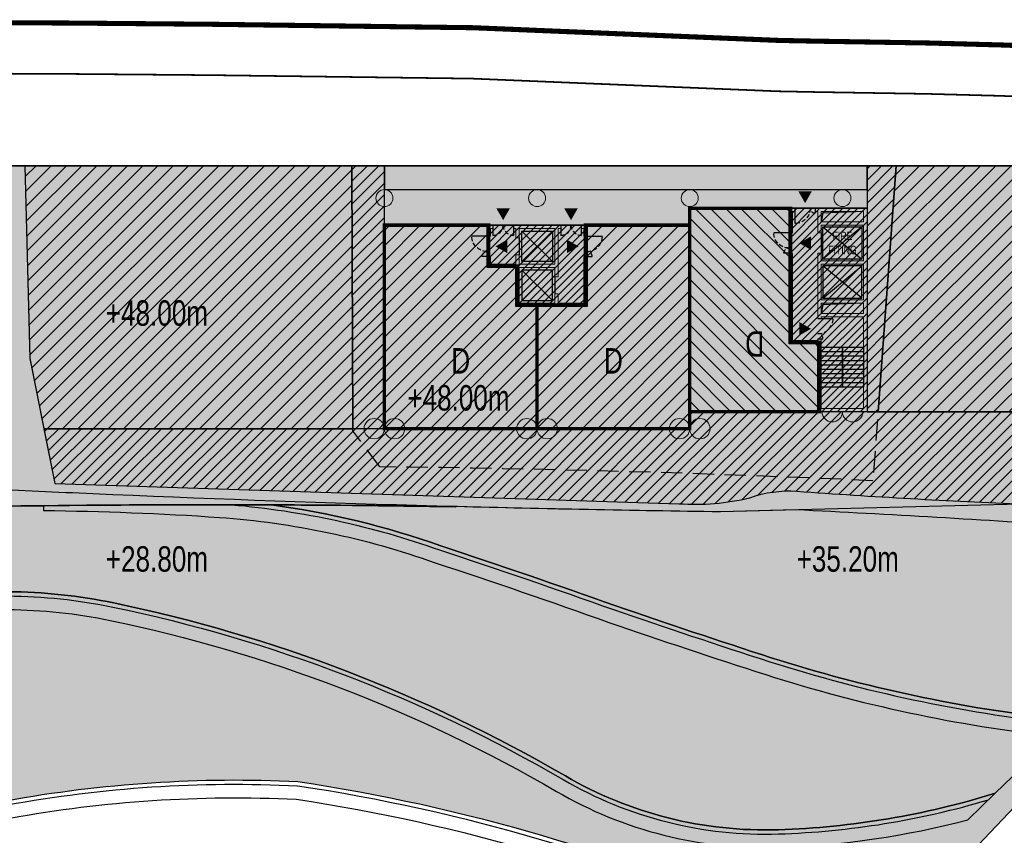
# Model space of a CAD drawing. Header units: millimetres. Extents: x -1402 to -179, y -280 to 6164.
# Tile 183 of 212: x -478 to -420, y 4616 to 4664. Entities that reach past the tile are written whole.
import ezdxf

# ---------------------------------------------------------------- set-up
doc = ezdxf.new("R2010")
doc.units = ezdxf.units.MM
for name, pattern in [('AJN-Limite', [1.25, 0.5, -0.25, 0, -0.25, 0, -0.25]), ('AJN-Projection', [0.375, 0.25, -0.125]), ('DASH', [0.35, 0.25, -0.1])]:
    doc.linetypes.add(name, pattern=pattern)
doc.layers.get('0').update_dxf_attribs({"linetype": 'CONTINUOUS'})
for name, color, linetype, lineweight in [('AJN-2-POT 100', 2, 'CONTINUOUS', 20), ('AJN-2-POT 120', 2, 'CONTINUOUS', 20), ('AJN-2-SBT-C', 2, 'CONTINUOUS', 20), ('AJN-4-PRT-C', 41, 'CONTINUOUS', 30), ('AJN-5-ASC-C', 230, 'CONTINUOUS', 30), ('AJN-7-500-A', 10, 'CONTINUOUS', 18), ('GEO-1-LIM-V', 10, 'AJN-Limite', 25)]:
    doc.layers.add(name, color=color, linetype=linetype, lineweight=lineweight)
for name, color, linetype, true_color in [('AJN-2-SBT-H', 7, 'CONTINUOUS', 0x6e6e6e), ('AJN-9-SRF-MARINHORIZON-CIRUCLATION 100 %', 7, 'CONTINUOUS', 0xd100d1), ('AJN-9-SRF-MARINHORIZON-HOUSING DUPLEX', 7, 'CONTINUOUS', 0x96cd7e), ('AJN-9-SRF-MARINHORIZON-NOT ACCESSIBLE', 7, 'CONTINUOUS', 0xcd6928), ('AJN-9-SRF-MARINHORIZON-OVERHANGING CORRIDOR 50 %', 7, 'CONTINUOUS', 0xddb3d4), ('AJN-9-SRF-MARINHORIZON-TERRACE 0%', 7, 'CONTINUOUS', 0x139b48), ('AJN-9-SRF-MARINHORIZON-TERRACE NORTH 0%', 7, 'CONTINUOUS', 0x642165)]:
    doc.layers.add(name, color=color, linetype=linetype, true_color=true_color)
for name, color, linetype in [('AJN-2-SBT-P', 251, 'AJN-Projection'), ('AJN-2-SBT-V', 51, 'CONTINUOUS'), ('AJN-4-PRT-P', 42, 'AJN-Projection'), ('AJN-8-251-H', 251, 'CONTINUOUS'), ('AJN-8-254-H', 254, 'CONTINUOUS')]:
    doc.layers.add(name, color=color, linetype=linetype)
doc.layers.add('AJN-6-Etang', color=7, linetype='CONTINUOUS', lineweight=15, true_color=0x46a499)
doc.styles.get("Standard").update_dxf_attribs({"font": 'rs.shx', "bigfont": 'hztxt.shx'})
pattern_1 = [(45, (0, 0), (-0.3367596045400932, 0.3367596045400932), [])]

# ---------------------------------------------------------------- blocks, each defined once
blk = doc.blocks.new('1.20diam')
at = {"layer": 'AJN-2-SBT-H'}
h = blk.add_hatch(color=256, dxfattribs=at)
h.dxf.hatch_style = 1
edge = h.paths.add_edge_path()
edge.add_arc((0, 0), 0.6, 0, 360)
at = {"layer": 'AJN-2-POT 120', "linetype": 'Continuous'}
blk.add_circle((0, 0), 0.6, dxfattribs=at)
blk = doc.blocks.new('POT 2X1.2')
at = {"layer": 'AJN-2-POT 120', "linetype": 'Continuous', "rotation": 321.8181818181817}
for p in [(-0.6000000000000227, 0), (0.5999999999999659, 0)]:
    blk.add_blockref('1.20diam', p, dxfattribs=at)
blk = doc.blocks.new('A$C70601405')
at = {"layer": 'AJN-2-SBT-H'}
h = blk.add_hatch(color=256, dxfattribs=at)
h.dxf.hatch_style = 1
edge = h.paths.add_edge_path()
edge.add_arc((0, 5.684341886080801e-14), 0.5000000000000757, 0, 360)
at = {"layer": 'AJN-2-POT 100', "linetype": 'Continuous'}
blk.add_circle((0, 5.684341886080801e-14), 0.5000000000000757, dxfattribs=at)
blk = doc.blocks.new('A$C68A17C9B')
at = {"layer": 'AJN-9-SRF-MARINHORIZON-HOUSING DUPLEX'}
h = blk.add_hatch(dxfattribs=at)
h.set_pattern_fill('ANSI31', color=256, scale=0.2)
h.set_pattern_definition([(45, (471.485832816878, -3796.925077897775), (-0.4490128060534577, 0.4490128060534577), [])])
h.paths.add_polyline_path([(0, 12), (-6.150000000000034, 12), (-6.150000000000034, 7.299999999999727), (-9, 7.299999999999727), (-9, 0), (0, 0)])
at = {"layer": 'AJN-2-SBT-C', "const_width": 0.2, "flags": 128}
blk.add_lwpolyline([(0, 0), (-9, 0), (-9, 7.299999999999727), (-6.150000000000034, 7.299999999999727), (-6.150000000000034, 12), (0, 12)], close=True, dxfattribs=at)
at = {"layer": 'AJN-7-500-A', "insert": (-4.5, 4), "char_height": 1.5, "attachment_point": 5, "rotation": 359.9999999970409}
blk.add_mtext_dynamic_manual_height_columns('{\\fSwis721 LtCn BT|b0|i0|c0|p34;D}', width=58.7580560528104, gutter_width=35.69431197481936, heights=[0], dxfattribs=at)
blk = doc.blocks.new('A$C0AB23493')
at = {"layer": 'AJN-9-SRF-MARINHORIZON-HOUSING DUPLEX'}
h = blk.add_hatch(dxfattribs=at)
h.set_pattern_fill('ANSI31', color=256, scale=0.2)
h.set_pattern_definition([(45, (492.2276971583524, -2840.453928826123), (-0.4490128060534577, 0.4490128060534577), [])])
h.paths.add_polyline_path([(6.149999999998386, 9.599999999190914), (6.149999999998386, 12), (0, 12), (0, 0), (9, 0), (9, 7.299999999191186), (7.849999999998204, 7.299999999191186), (7.849999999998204, 9.599999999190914)])
at = {"layer": 'AJN-2-SBT-C', "const_width": 0.2, "flags": 128}
blk.add_lwpolyline([(9, 7.299999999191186), (9, 0), (0, 0), (0, 12), (6.149999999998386, 12), (6.149999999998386, 9.599999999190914), (7.849999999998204, 9.599999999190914), (7.849999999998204, 7.299999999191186)], close=True, dxfattribs=at)
at = {"layer": 'AJN-7-500-A', "insert": (4.499999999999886, 3.999999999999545), "char_height": 1.5, "attachment_point": 5, "rotation": 359.9999999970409}
blk.add_mtext_dynamic_manual_height_columns('{\\fSwis721 LtCn BT|b0|i0|c0|p34;D}', width=58.7580560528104, gutter_width=35.69431197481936, heights=[0], dxfattribs=at)
blk = doc.blocks.new('A$C438829D2')
at = {"layer": 'AJN-9-SRF-MARINHORIZON-HOUSING DUPLEX'}
h = blk.add_hatch(dxfattribs=at)
h.set_pattern_fill('ANSI31', color=256, scale=0.2)
h.set_pattern_definition([(45, (4492.227697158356, -2840.453928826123), (-0.4490128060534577, 0.4490128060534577), [])])
h.paths.add_polyline_path([(0, 11.99999999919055), (-5.949999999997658, 11.99999999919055), (-5.949999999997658, 4.099999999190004), (-7.649999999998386, 4.099999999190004), (-7.649999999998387, 0), (0, 0)])
at = {"layer": 'AJN-2-SBT-C', "const_width": 0.2, "flags": 128}
blk.add_lwpolyline([(0, 0), (-7.649999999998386, 0), (-7.649999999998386, 4.099999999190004), (-5.949999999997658, 4.099999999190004), (-5.949999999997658, 11.99999999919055), (0, 11.99999999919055)], close=True, dxfattribs=at)
at = {"layer": 'AJN-7-500-A', "insert": (-3.824999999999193, 4), "char_height": 1.5, "attachment_point": 5, "rotation": 359.9999999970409}
blk.add_mtext_dynamic_manual_height_columns('{\\fSwis721 LtCn BT|b0|i0|c0|p34;D}', width=58.7580560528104, gutter_width=35.69431197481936, heights=[0], dxfattribs=at)
blk = doc.blocks.new('A$C7CC6224B')
at = {"layer": 'AJN-4-PRT-C', "linetype": 'Continuous'}
for p, q in [((-0.5999999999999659, 0), (-0.5999999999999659, -0.6000000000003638)), ((0.5999999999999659, 0), (0.5999999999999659, -0.6000000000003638))]:
    blk.add_line(p, q, dxfattribs=at)
at = {"layer": 'AJN-4-PRT-P'}
for centre, start, end in [((-0.5999999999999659, 0), 270, 0), ((0.5999999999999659, 0), 180, 270)]:
    blk.add_arc(centre, 0.5999999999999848, start, end, dxfattribs=at)
blk = doc.blocks.new('A$C718F6671')
at = {"layer": 'AJN-4-PRT-C', "linetype": 'Continuous'}
for p, q in [((-1.199999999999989, 0), (-1.199999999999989, -0.3000000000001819)), ((0, 0), (0, -0.900000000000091))]:
    blk.add_line(p, q, dxfattribs=at)
at = {"layer": 'AJN-4-PRT-P'}
for centre, radius, start, end in [((-1.199999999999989, 0), 0.3, 270, 0), ((0, 0), 0.8999999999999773, 180, 270)]:
    blk.add_arc(centre, radius, start, end, dxfattribs=at)
blk = doc.blocks.new('A$C57D22E36')
at = {"layer": 'AJN-2-SBT-H'}
h = blk.add_hatch(color=256, dxfattribs=at)
h.dxf.hatch_style = 1
h.paths.add_polyline_path([(-1.399999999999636, -4.547473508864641e-13), (-1.399999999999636, -0.1999999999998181), (-1.25, -0.1999999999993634), (-1.25, -0.75), (-1.050000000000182, -0.75), (-1.050000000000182, -0.1999999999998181), (1.050000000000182, -0.2000000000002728), (1.050000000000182, -2.299999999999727), (-1.050000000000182, -2.299999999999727), (-1.050000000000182, -1.75), (-1.25, -1.75), (-1.25, -2.299999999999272), (-2.75, -2.299999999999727), (-2.75, -1.849999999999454), (-2.949999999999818, -1.849999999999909), (-2.949999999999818, -2.499999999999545), (-1.25, -2.499999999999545), (-1.25, -4.799999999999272), (2.949999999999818, -4.799999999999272), (2.949999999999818, -1.849999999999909), (2.75, -1.849999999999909), (2.75, -4.599999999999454), (1.25, -4.599999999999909), (1.25, -4.049999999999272), (1.050000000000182, -4.049999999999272), (1.050000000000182, -4.599999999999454), (-1.050000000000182, -4.599999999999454), (-1.050000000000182, -2.499999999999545), (1.050000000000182, -2.499999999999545), (1.050000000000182, -3.049999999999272), (1.25, -3.049999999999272), (1.25, -0.1999999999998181), (1.399999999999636, -0.1999999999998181), (1.399999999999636, 0)])
h.paths.add_polyline_path([(-2.75, -0.1999999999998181), (-2.600000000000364, -0.1999999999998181), (-2.600000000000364, 0), (-2.949999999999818, 0), (-2.949999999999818, -0.650000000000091), (-2.75, -0.650000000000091)], flags=17)
h.paths.add_polyline_path([(2.75, -0.1999999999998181), (2.75, -0.650000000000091), (2.949999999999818, -0.650000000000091), (2.949999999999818, 4.547473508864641e-13), (2.600000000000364, 0), (2.600000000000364, -0.1999999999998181)])
at = {"layer": 'AJN-9-SRF-MARINHORIZON-CIRUCLATION 100 %'}
h = blk.add_hatch(dxfattribs=at)
h.set_pattern_fill('ANSI31', color=256, scale=0.1)
h.set_pattern_definition([(45, (489.0038872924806, -3184.609520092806), (-0.2245064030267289, 0.2245064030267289), [])])
h.paths.add_polyline_path([(-1.25, -2.499999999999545), (-1.25, -4.799999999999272), (2.949999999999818, -4.799999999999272), (2.949999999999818, 4.547473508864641e-13), (-2.949999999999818, -2.220446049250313e-16), (-2.949999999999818, -2.499999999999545)])
at = {"layer": 'AJN-2-SBT-C', "flags": 128}
for points in [[(-2.75, -2.299999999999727), (-1.25, -2.299999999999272), (-1.25, -1.75), (-1.050000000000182, -1.75), (-1.050000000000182, -2.299999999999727), (1.050000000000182, -2.299999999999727), (1.050000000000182, -0.2000000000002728), (-1.050000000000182, -0.1999999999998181), (-1.050000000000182, -0.75), (-1.25, -0.75), (-1.25, -0.1999999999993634), (-1.399999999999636, -0.1999999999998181), (-1.399999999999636, -4.547473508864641e-13), (1.399999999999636, 0), (1.399999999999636, -0.1999999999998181), (1.25, -0.1999999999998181), (1.25, -3.049999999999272), (1.050000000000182, -3.049999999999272), (1.050000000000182, -2.499999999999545), (-1.050000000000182, -2.499999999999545), (-1.050000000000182, -4.599999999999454), (1.050000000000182, -4.599999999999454), (1.050000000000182, -4.049999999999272), (1.25, -4.049999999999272), (1.25, -4.599999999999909), (2.75, -4.599999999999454), (2.75, -1.849999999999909), (2.949999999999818, -1.849999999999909), (2.949999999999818, -4.799999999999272), (-1.25, -4.799999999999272), (-1.25, -2.499999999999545), (-2.949999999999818, -2.499999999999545), (-2.949999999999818, -1.849999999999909), (-2.75, -1.849999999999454)], [(-2.75, -0.650000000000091), (-2.75, -0.1999999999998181), (-2.600000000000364, -0.1999999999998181), (-2.600000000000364, 0), (-2.949999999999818, 0), (-2.949999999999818, -0.650000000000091)], [(2.75, -0.1999999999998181), (2.600000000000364, -0.1999999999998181), (2.600000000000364, 0), (2.949999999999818, 4.547473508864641e-13), (2.949999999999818, -0.650000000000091), (2.75, -0.650000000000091)]]:
    blk.add_lwpolyline(points, close=True, dxfattribs=at)
at = {"layer": 'AJN-2-SBT-V'}
for p, q in [((-1.050000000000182, -0.75), (-1.050000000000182, -1.75)), ((1.050000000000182, -3.049999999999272), (1.050000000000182, -4.049999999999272))]:
    blk.add_line(p, q, dxfattribs=at)
at = {"layer": 'AJN-5-ASC-C'}
for p, q in [((-0.9000000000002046, -0.3499999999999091), (0.9000000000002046, -2.149999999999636)), ((-0.9000000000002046, -2.149999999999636), (0.9000000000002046, -0.3499999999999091)), ((-0.9000000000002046, -4.449999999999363), (0.9000000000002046, -2.649999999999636)), ((-0.9000000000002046, -2.649999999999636), (0.9000000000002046, -4.449999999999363))]:
    blk.add_line(p, q, dxfattribs=at)
for points in [[(-0.9000000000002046, -0.3499999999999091), (0.9000000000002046, -0.3499999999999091), (0.9000000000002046, -2.149999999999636), (-0.9000000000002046, -2.149999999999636)], [(-0.9000000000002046, -4.449999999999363), (0.9000000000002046, -4.449999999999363), (0.9000000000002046, -2.649999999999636), (-0.9000000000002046, -2.649999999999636)]]:
    blk.add_lwpolyline(points, close=True, dxfattribs=at)
at = {"layer": 'AJN-7-500-A', "flags": 128}
for points in [[(-2, 0.3000000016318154, 0, 0.8, 0), (-2, 0.9928203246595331, 0, 0, 0)], [(1.999999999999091, 0.3000000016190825, 0, 0.8, 0), (1.999999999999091, 0.9928203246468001, 0, 0, 0)], [(-2.450000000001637, -1.249999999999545, 0, 0.8, 0), (-1.757179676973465, -1.249999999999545, 0, 0, 0)], [(2.450000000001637, -1.25, 0, 0.8, 0), (1.757179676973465, -1.25, 0, 0, 0)]]:
    blk.add_lwpolyline(points, format="xyseb", dxfattribs=at)
at = {"layer": 'AJN-9-SRF-MARINHORIZON-CIRUCLATION 100 %', "flags": 128}
blk.add_lwpolyline([(-2.949999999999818, 0), (2.949999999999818, 4.547473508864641e-13), (2.949999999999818, -4.799999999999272), (-1.25, -4.799999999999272), (-1.25, -2.499999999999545), (-2.949999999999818, -2.499999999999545)], close=True, dxfattribs=at)
for p in [(-2, -4.547473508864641e-13), (2, -4.547473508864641e-13)]:
    blk.add_blockref('A$C7CC6224B', p)
at = {"xscale": -1, "rotation": 270}
blk.add_blockref('A$C718F6671', (-2.949999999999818, -0.650000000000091), dxfattribs=at)
at = {"rotation": 90}
blk.add_blockref('A$C718F6671', (2.949999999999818, -0.650000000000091), dxfattribs=at)
blk = doc.blocks.new('A$C46E24FA1')
at = {"layer": 'AJN-2-SBT-V', "linetype": 'Continuous'}
for p, q in [((-2.273736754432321e-13, 2.340000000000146), (1.249999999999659, 2.340000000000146)), ((0, 0), (0, 2.3400000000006)), ((1.250000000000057, 2.3400000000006), (1.250000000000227, 0)), ((-3.410605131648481e-13, 2.079999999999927), (1.249999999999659, 2.079999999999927)), ((-2.273736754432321e-13, 1.819999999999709), (1.249999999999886, 1.820000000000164)), ((-1.13686837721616e-13, 1.559999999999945), (1.249999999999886, 1.559999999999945)), ((0, 1.299999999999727), (1.25, 1.300000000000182)), ((0, 1.039999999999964), (1.250000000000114, 1.039999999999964)), ((0, 0.7799999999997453), (1.249999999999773, 0.7800000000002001)), ((0, 0.5199999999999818), (1.25, 0.5199999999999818)), ((-1.13686837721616e-13, 0.2600000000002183), (1.25, 0.2600000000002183)), ((0, 0), (1.250000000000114, 0))]:
    blk.add_line(p, q, dxfattribs=at)
blk = doc.blocks.new('A$C62D44338')
at = {"layer": 'AJN-2-SBT-H'}
h = blk.add_hatch(color=256, dxfattribs=at)
h.dxf.hatch_style = 1
h.paths.add_polyline_path([(1.449999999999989, 11.99999999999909), (-1.600000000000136, 12), (-1.600000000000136, 11.79999999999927), (-1.449999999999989, 11.79999999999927), (-1.449999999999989, 10.54999999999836), (-1.25, 10.54999999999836), (-1.25, 10.99999999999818), (1.25, 10.99999999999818), (1.25, 8.899999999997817), (-1.25, 8.899999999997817), (-1.25, 9.349999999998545), (-1.449999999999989, 9.349999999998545), (-1.449999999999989, 5.499999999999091), (-1.25, 5.499999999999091), (-1.25, 5.599999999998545), (1.25, 5.599999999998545), (1.25, 0.1999999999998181), (-1.25, 0.1999999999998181), (-1.25, 4.299999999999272), (-1.449999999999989, 4.299999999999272), (-1.449999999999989, 4.199999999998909), (-2.949999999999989, 4.199999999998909), (-2.949999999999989, 9.349999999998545), (-3.149999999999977, 9.349999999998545), (-3.149999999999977, 4), (-1.449999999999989, 4), (-1.449999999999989, 0), (1.449999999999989, 0)])
h.paths.add_polyline_path([(1.249999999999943, 11.79999999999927), (1.25, 11.199999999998), (-1.25, 11.199999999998), (-1.250000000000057, 11.79999999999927)], flags=16)
h.paths.add_polyline_path([(1.25, 8.699999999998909), (1.25, 6.599999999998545), (-1.25, 6.599999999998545), (-1.25, 8.699999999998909)], flags=16)
h.paths.add_polyline_path([(1.149999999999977, 8.599999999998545), (1.149999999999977, 6.699999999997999), (-1.150000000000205, 6.699999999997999), (-1.150000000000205, 8.599999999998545)], flags=0)
h.paths.add_polyline_path([(1.25, 6.399999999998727), (1.25, 5.799999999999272), (-1.25, 5.799999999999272), (-1.25, 6.399999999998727)], flags=16)
h.paths.add_polyline_path([(-2.949999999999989, 11.79999999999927), (-2.800000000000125, 11.79999999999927), (-2.800000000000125, 12), (-3.149999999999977, 12), (-3.149999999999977, 10.54999999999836), (-2.949999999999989, 10.54999999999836)], flags=17)
at = {"layer": 'AJN-9-SRF-MARINHORIZON-CIRUCLATION 100 %'}
h = blk.add_hatch(dxfattribs=at)
h.set_pattern_fill('ANSI31', color=256, scale=0.1)
h.set_pattern_definition([(45, (470.6294882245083, -3156.707432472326), (-0.2245064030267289, 0.2245064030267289), [])])
h.paths.add_polyline_path([(1.449999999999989, 11.99999999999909), (-3.150000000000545, 12.00000000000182), (-3.150000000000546, 4), (-1.450000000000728, 4), (-1.450000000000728, 0), (1.450000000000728, 4.440892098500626e-16)])
at = {"layer": 'AJN-2-SBT-C'}
for p, q in [((-1.25, 6.599999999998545), (-1.25, 8.699999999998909)), ((-1.25, 8.699999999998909), (1.25, 8.699999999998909)), ((1.25, 8.699999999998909), (1.25, 6.599999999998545)), ((1.25, 6.599999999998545), (-1.25, 6.599999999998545))]:
    blk.add_line(p, q, dxfattribs=at)
at = {"layer": 'AJN-2-SBT-C', "flags": 128}
for points in [[(-2.949999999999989, 10.54999999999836), (-2.949999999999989, 11.79999999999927), (-2.800000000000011, 11.79999999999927), (-2.800000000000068, 12), (-3.149999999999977, 12), (-3.149999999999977, 10.54999999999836)], [(-1.449999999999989, 10.54999999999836), (-1.25, 10.54999999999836), (-1.25, 10.99999999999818), (1.25, 10.99999999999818), (1.25, 8.899999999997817), (-1.25, 8.899999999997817), (-1.25, 9.349999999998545), (-1.449999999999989, 9.349999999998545), (-1.449999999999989, 5.499999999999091), (-1.25, 5.499999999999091), (-1.25, 5.599999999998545), (1.25, 5.599999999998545), (1.25, 0.1999999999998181), (-1.25, 0.1999999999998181), (-1.25, 4.299999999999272), (-1.449999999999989, 4.299999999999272), (-1.449999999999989, 4.199999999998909), (-2.949999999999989, 4.199999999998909), (-2.949999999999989, 9.349999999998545), (-3.149999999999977, 9.349999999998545), (-3.149999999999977, 4), (-1.449999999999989, 4), (-1.449999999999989, 0), (1.449999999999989, 0), (1.449999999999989, 11.99999999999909), (-1.600000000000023, 12), (-1.599999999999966, 11.79999999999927), (-1.449999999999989, 11.79999999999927)], [(-1.250000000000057, 11.79999999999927), (1.249999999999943, 11.79999999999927), (1.25, 11.199999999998), (-1.25, 11.199999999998)], [(-1.25, 6.399999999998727), (1.25, 6.399999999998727), (1.25, 5.799999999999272), (-1.25, 5.799999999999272)]]:
    blk.add_lwpolyline(points, close=True, dxfattribs=at)
at = {"layer": 'AJN-2-SBT-V'}
blk.add_line((-1.25, 10.54999999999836), (-1.25, 9.349999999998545), dxfattribs=at)
at = {"layer": 'AJN-5-ASC-C'}
for p, q in [((1.149999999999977, 10.89999999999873), (-1.150000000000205, 8.999999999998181)), ((-1.150000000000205, 10.89999999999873), (1.149999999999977, 8.999999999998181)), ((1.149999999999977, 6.699999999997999), (-1.150000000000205, 8.599999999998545)), ((-1.150000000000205, 6.699999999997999), (1.149999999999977, 8.599999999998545))]:
    blk.add_line(p, q, dxfattribs=at)
at = {"layer": 'AJN-5-ASC-C', "flags": 128}
for points in [[(1.149999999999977, 10.89999999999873), (1.149999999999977, 8.999999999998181), (-1.150000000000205, 8.999999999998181), (-1.150000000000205, 10.89999999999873)], [(1.149999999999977, 6.699999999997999), (1.149999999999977, 8.599999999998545), (-1.150000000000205, 8.599999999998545), (-1.150000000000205, 6.699999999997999)]]:
    blk.add_lwpolyline(points, close=True, dxfattribs=at)
at = {"layer": 'AJN-7-500-A', "flags": 128}
for points in [[(-2.200000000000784, 12.30000000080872, 0, 0.8, 0), (-2.200000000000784, 13.00000000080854, 0, 0, 0)], [(-2.55000000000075, 9.94246130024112, 0, 0.8, 0), (-1.850000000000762, 9.94246130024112, 0, 0, 0)], [(-1.850000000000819, 4.892461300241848, 0, 0.8, 0), (-2.550000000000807, 4.892461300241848, 0, 0, 0)]]:
    blk.add_lwpolyline(points, format="xyseb", dxfattribs=at)
at = {"layer": 'AJN-8-251-H', "flags": 128}
for points in [[(1.249999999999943, 11.79999999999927), (-1.149999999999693, 11.69999999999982), (-1.249999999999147, 11.20000000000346)], [(1.25, 6.399999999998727), (-1.149999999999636, 6.299999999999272), (-1.249999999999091, 5.80000000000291)]]:
    blk.add_lwpolyline(points, dxfattribs=at)
at = {"layer": 'AJN-9-SRF-MARINHORIZON-CIRUCLATION 100 %'}
blk.add_lwpolyline([(-3.150000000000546, 12.00000000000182), (1.449999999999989, 11.99999999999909), (1.450000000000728, 0), (-1.450000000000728, 0), (-1.450000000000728, 4), (-3.150000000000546, 4)], close=True, dxfattribs=at)
at = {"xscale": -1}
blk.add_blockref('A$C718F6671', (-2.800000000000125, 12), dxfattribs=at)
at = {"xscale": -1, "rotation": 270}
blk.add_blockref('A$C718F6671', (-3.149999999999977, 10.54999999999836), dxfattribs=at)
at = {"rotation": 90}
blk.add_blockref('A$C718F6671', (-1.449999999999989, 5.499999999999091), dxfattribs=at)
at = {"linetype": 'Continuous', "rotation": 180}
for p in [(-2.273736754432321e-13, 3.789999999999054), (1.249999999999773, 3.789999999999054)]:
    blk.add_blockref('A$C46E24FA1', p, dxfattribs=at)
at = {"layer": 'AJN-7-500-A', "insert": (-1.13686837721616e-13, 9.949999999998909), "char_height": 0.5, "attachment_point": 5}
blk.add_mtext_dynamic_manual_height_columns('{\\fSwis721 LtCn BT|b0|i0|c0|p34;FIRE\\PFITING}', width=11.10498822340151, gutter_width=35.69431197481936, heights=[0], dxfattribs=at)
blk = doc.blocks.new('A$C031E58AA')
at = {"layer": 'AJN-2-SBT-H'}
h = blk.add_hatch(color=256, dxfattribs=at)
h.dxf.hatch_style = 1
h.paths.add_polyline_path([(-0.6, 0, 1), (0.6, 0)])
at = {"layer": 'AJN-2-POT 120', "linetype": 'Continuous'}
blk.add_line((0.6000000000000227, 0), (-0.6000000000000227, 0), dxfattribs=at)
blk.add_arc((0, 7.73070496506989e-12), 0.6, 180.0000000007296, 359.9999999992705, dxfattribs=at)
blk = doc.blocks.new('A$C4C7835BE')
for p in [(-0.6000000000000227, 0), (0.6000000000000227, 0)]:
    blk.add_blockref('A$C031E58AA', p)

msp = doc.modelspace()

# ---------------------------------------------------------------- hatches: boundary and pattern name
at = {"layer": 'AJN-6-Etang', "transparency": 33554687}
h = msp.add_hatch(color=256, dxfattribs=at)
h.dxf.hatch_style = 1
h.set_gradient(color1=(39, 228, 241), color2=(212, 250, 252), rotation=300, centered=1, tint=0.7570968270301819)
h.paths.add_polyline_path([(-462.885382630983, 4635.462490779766, 0.003936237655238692), (-476.300823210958, 4635.412787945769, 0.001873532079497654), (-487.1742643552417, 4635.246146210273, -0.01746834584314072), (-490.7755853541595, 4635.362859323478, -0.02629354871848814), (-492.7108862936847, 4635.596030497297, 0.003521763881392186), (-495.1809486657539, 4635.375169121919, 0.009506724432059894), (-503.3772741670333, 4634.46981274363), (-511.2159555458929, 4632.377168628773), (-511.4982529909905, 4633.259413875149, 0.01130110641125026), (-521.1250637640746, 4631.413087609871), (-520.817163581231, 4628.345791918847, -0.04553026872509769), (-502.6711046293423, 4630.245368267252, -0.004716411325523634), (-478.4226016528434, 4630.339264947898, -0.0498515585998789), (-472.180344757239, 4629.680265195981, -0.08079658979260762), (-445.5615464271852, 4619.476752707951, 0.1409570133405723), (-433.0019513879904, 4616.30694391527, 0.06693212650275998), (-420.2276971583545, 4618.453928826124), (-416.6123458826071, 4621.945959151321), (-416.3940668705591, 4622.828514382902, -0.0496979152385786), (-433.4256397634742, 4626.450270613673, -0.005496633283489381), (-442.6418941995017, 4629.525267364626, 0.006049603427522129), (-452.8976855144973, 4633.040935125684, 0.05254177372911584)])
h = msp.add_hatch(color=256, dxfattribs=at)
h.dxf.hatch_style = 1
h.set_gradient(color1=(188, 236, 246), rotation=200, centered=1, tint=0.800000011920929, name='INVCURVED')
h.paths.add_polyline_path([(-415.5753935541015, 4632.953928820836), (-415.3589469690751, 4634.192081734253, 0.004887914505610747), (-431.989263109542, 4635.167706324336), (-436.4180324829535, 4635.053371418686, -0.003207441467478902), (-451.9913052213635, 4635.360475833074, 0.0003622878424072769), (-452.0455926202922, 4635.348356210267, 0.00318065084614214), (-462.8853826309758, 4635.462490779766, -0.05254177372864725), (-452.8976855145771, 4633.04093512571, -0.006049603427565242), (-442.6418941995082, 4629.525267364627, 0.005496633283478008), (-433.4256397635, 4626.450270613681, 0.04969791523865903), (-416.394066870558, 4622.828514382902), (-415.9123971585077, 4624.776022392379), (-415.6014101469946, 4626.657268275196), (-416.5599689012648, 4628.318269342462), (-418.3623244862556, 4629.521103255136)])
h = msp.add_hatch(color=256, dxfattribs=at)
h.dxf.hatch_style = 1
h.set_gradient(color1=(181, 223, 247), color2=(190, 227, 248), rotation=200, centered=1, tint=0.800000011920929, name='INVCURVED')
edge = h.paths.add_edge_path()
edge.add_arc((-434.5981602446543, 4664.880147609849), 48.59942386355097, 271.88217213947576, 287.1990401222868, ccw=False)
edge.add_arc((-433.7715082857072, 4639.724834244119), 23.43053147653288, 239.7886438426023, 271.8821721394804, ccw=False)
edge.add_arc((-490.2364496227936, 4542.752566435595), 88.78315006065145, 59.78864384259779, 78.26572130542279)
edge.add_arc((-478.5980703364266, 4598.783340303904), 31.55641249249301, 78.26572130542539, 89.68140653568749)
edge.add_arc((-478.5388401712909, 4609.435170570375), 20.90441755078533, 89.68140653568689, 111.9626876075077)
edge.add_arc((-480.1842341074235, 4613.515311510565), 16.50500039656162, 111.9626876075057, 125.3464136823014)
edge.add_arc((-611.5716284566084, 4798.762008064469), 210.6050741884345, 303.12803327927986, 305.34641368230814, ccw=False)
edge.add_arc((-505.0625467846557, 4635.552014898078), 15.71616647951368, 284.1231392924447, 303.12803327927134, ccw=False)
edge.add_arc((-512.2120011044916, 4663.966612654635), 45.01640645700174, 276.90927134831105, 284.12313929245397, ccw=False)
edge.add_arc((-512.8312064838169, 4669.076517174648), 50.1636911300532, 268.3482276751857, 276.90927134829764, ccw=False)
edge.add_arc((-525.2514445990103, 4616.71975168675), 11.19536384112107, 1.5457234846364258, 11.4056003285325, ccw=False)
edge.add_arc((-498.6507881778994, 4701.769584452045), 86.13736223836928, 259.6947163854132, 283.5137653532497)
edge.add_arc((-465.0229441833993, 4544.076834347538), 75.1623991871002, 87.18299893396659, 100.34660674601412, ccw=False)
edge.add_arc((-477.0944459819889, 4513.545996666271), 106.7727414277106, 65.65198437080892, 81.50899175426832, ccw=False)
edge.add_line((-433.0743938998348, 4610.822167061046), (-429.3707432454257, 4610.001170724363))
edge.add_line((-429.3707432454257, 4610.001170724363), (-426.2709964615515, 4609.918230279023))
edge.add_line((-426.2709964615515, 4609.918230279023), (-421.3708683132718, 4613.785701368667))
edge.add_line((-421.3708683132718, 4613.785701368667), (-422.3006145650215, 4614.254823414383))
edge.add_line((-422.3006145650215, 4614.254823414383), (-417.9968410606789, 4618.802045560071))
edge.add_line((-417.9968410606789, 4618.802045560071), (-416.6123458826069, 4621.945959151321))
edge.add_line((-416.6123458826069, 4621.945959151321), (-420.2276971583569, 4618.453928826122))
at = {"layer": 'AJN-8-254-H'}
h = msp.add_hatch(color=255, dxfattribs=at)
h.dxf.hatch_style = 1
h.paths.add_polyline_path([(-408.5178475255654, 4655.453928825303), (-413.4260657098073, 4655.453928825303), (-414.9123567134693, 4635.608570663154), (-431.9892631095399, 4635.167706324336, -0.004887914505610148), (-415.3589469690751, 4634.192081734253), (-415.5753935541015, 4632.953928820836), (-418.3623244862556, 4629.521103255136), (-416.5599689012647, 4628.318269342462), (-409.8827008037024, 4635.44028299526)])
h.paths.add_polyline_path([(-405.9762963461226, 4655.453928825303), (-408.5178475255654, 4655.453928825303), (-409.7361634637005, 4637.589046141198), (-407.2560242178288, 4638.453928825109)])
h.paths.add_polyline_path([(-413.4260657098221, 4655.453928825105), (-417.0551055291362, 4655.453928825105), (-418.5027050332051, 4635.515880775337), (-414.9123567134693, 4635.608570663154)], flags=17)
h.paths.add_polyline_path([(-417.0551055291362, 4655.453928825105), (-477.4156556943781, 4655.453928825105), (-477.1378400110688, 4644.102458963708), (-475.6641254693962, 4636.721140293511), (-438.8722975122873, 4635.532344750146, 0.07808835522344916), (-434.6873119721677, 4635.881361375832, -0.1058148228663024), (-431.9062814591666, 4636.266864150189, 0.008566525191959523), (-418.5027050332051, 4635.515880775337)])
h.paths.add_polyline_path([(-431.9062811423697, 4636.266868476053, 0.1058148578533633), (-434.6873119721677, 4635.881361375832, -0.07808835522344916), (-438.8722975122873, 4635.532344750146), (-475.6641254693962, 4636.721140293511), (-477.1378400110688, 4644.102458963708), (-477.4156556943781, 4655.453928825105), (-481.7859102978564, 4655.453928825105), (-481.3247648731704, 4636.611657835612, -0.003334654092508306), (-482.0278464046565, 4636.52998079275, -0.002873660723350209), (-480.9655627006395, 4636.464167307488, 0.001308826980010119), (-474.6165889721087, 4636.163016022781, 0.007869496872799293), (-436.4180324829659, 4635.053371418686), (-418.5027050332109, 4635.515880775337, -0.008566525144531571)])
h.paths.add_polyline_path([(-474.6165889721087, 4636.163016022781, -0.001308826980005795), (-480.9655627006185, 4636.464167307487, 0.002873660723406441), (-482.0278464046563, 4636.52998079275, -0.05255135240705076), (-493.1516519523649, 4636.48574906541, 0.006819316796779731), (-496.1959857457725, 4636.310322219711, -0.04047005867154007), (-494.4112533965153, 4635.975308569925, 0.04982050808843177), (-490.7755853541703, 4635.362859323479, 0.01746834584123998), (-487.1742643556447, 4635.246146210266, -0.001873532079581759), (-476.3008232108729, 4635.412787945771, -0.007116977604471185), (-452.0455926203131, 4635.348356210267, -0.0003622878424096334), (-451.9913052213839, 4635.360475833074, -0.004661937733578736)])
h.paths.add_polyline_path([(-481.7859102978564, 4655.453928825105), (-504.3595908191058, 4655.453928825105), (-503.8673878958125, 4643.048445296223), (-502.5196249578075, 4636.354148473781, -0.08735488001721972), (-495.1925269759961, 4636.732666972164, 0.0656172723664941), (-481.3247648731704, 4636.611657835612)])
h.paths.add_polyline_path([(-503.8673878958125, 4643.048445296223), (-504.3595908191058, 4655.453928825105), (-508.4197964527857, 4655.453928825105), (-507.1903685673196, 4635.239650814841, 0.001351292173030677), (-501.8570459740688, 4635.761535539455, -0.01954161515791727), (-493.1516519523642, 4636.48574906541, -0.009685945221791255), (-495.1925269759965, 4636.732666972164, 0.08735488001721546), (-502.5196249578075, 4636.354148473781)], flags=17)
h.paths.add_polyline_path([(-494.4112533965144, 4635.975308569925, 0.04047005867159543), (-496.195985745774, 4636.310322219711, 0.01272060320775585), (-501.85704597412, 4635.761535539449, -0.001351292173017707), (-507.1903685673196, 4635.239650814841), (-508.4197964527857, 4655.453928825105), (-514.7928945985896, 4655.453928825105), (-514.2605253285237, 4641.892158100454), (-511.2159555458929, 4632.377168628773), (-502.6984600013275, 4634.651031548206, -0.008603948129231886), (-501.9166313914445, 4634.974588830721, -0.008453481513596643), (-493.1234942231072, 4635.672731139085, -0.01783663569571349)])
h.paths.add_polyline_path([(-495.1809486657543, 4635.375169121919, -0.00352176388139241), (-492.7108862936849, 4635.596030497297, -0.005657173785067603), (-493.1234942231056, 4635.672731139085, 0.008453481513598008), (-501.9166313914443, 4634.974588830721, 0.008603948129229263), (-502.698460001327, 4634.651031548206), (-503.3772741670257, 4634.46981274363, -0.009506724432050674)])
h.paths.add_polyline_path([(-514.2605253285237, 4641.892158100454), (-514.7928945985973, 4655.453928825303), (-521.227697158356, 4655.453928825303), (-521.1292698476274, 4632.398320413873, -0.009155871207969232), (-511.6860320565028, 4633.846267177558)])
h.paths.add_polyline_path([(-511.4982529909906, 4633.259413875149), (-511.6860320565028, 4633.846267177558, 0.009155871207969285), (-521.1292698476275, 4632.398320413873), (-521.1250637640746, 4631.413087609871, -0.01130110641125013)])
at = {"layer": 'AJN-9-SRF-MARINHORIZON-NOT ACCESSIBLE'}
h = msp.add_hatch(dxfattribs=at)
h.set_pattern_fill('ANSI31', color=256, scale=0.2)
h.set_pattern_definition([(45, (0, 0), (-0.4490128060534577, 0.4490128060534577), [])])
h.paths.add_polyline_path([(-427.1317287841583, 4640.953928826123), (-418.1078762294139, 4640.953928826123), (-417.0551055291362, 4655.453928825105), (-426.0633772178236, 4655.453928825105)])
h.paths.add_polyline_path([(-458.1483631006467, 4655.453928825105), (-477.4156556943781, 4655.453928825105), (-477.1380454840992, 4644.110854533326), (-476.3095667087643, 4639.953928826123), (-458.0883724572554, 4639.953928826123)])
h = msp.add_hatch(dxfattribs=at)
h.set_pattern_fill('ANSI31', color=256, scale=0.15)
h.set_pattern_definition(pattern_1)
h.paths.add_polyline_path([(-426.0633772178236, 4655.453928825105), (-427.7776971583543, 4655.453928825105), (-427.7776971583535, 4640.953928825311), (-427.1317287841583, 4640.953928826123)])
h.paths.add_polyline_path([(-456.2276971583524, 4655.453928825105), (-458.1483631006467, 4655.453928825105), (-458.0883798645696, 4639.95584268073), (-456.2276971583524, 4639.95392882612)])
at = {"layer": 'AJN-9-SRF-MARINHORIZON-OVERHANGING CORRIDOR 50 %'}
h = msp.add_hatch(color=256, dxfattribs=at)
h.dxf.hatch_style = 1
h.paths.add_polyline_path([(-427.7776971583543, 4655.453928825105), (-456.2276971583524, 4655.453928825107), (-456.2276971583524, 4654.053928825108), (-427.7776971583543, 4654.053928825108)])
at = {"layer": 'AJN-9-SRF-MARINHORIZON-TERRACE 0%'}
h = msp.add_hatch(dxfattribs=at)
h.set_pattern_fill('ANSI31', color=256, scale=0.15)
h.set_pattern_definition(pattern_1)
edge = h.paths.add_edge_path()
edge.add_line((-418.1078762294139, 4640.953928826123), (-438.2276971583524, 4640.953928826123))
edge.add_line((-438.2276971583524, 4640.953928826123), (-438.2276838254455, 4639.957928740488))
edge.add_line((-438.2276838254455, 4639.957928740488), (-476.3095667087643, 4639.953928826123))
edge.add_line((-476.3095667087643, 4639.953928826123), (-475.6641254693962, 4636.721140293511))
edge.add_line((-475.6641254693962, 4636.721140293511), (-438.8722975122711, 4635.532344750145))
edge.add_arc((-437.8903685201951, 4649.023391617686), 13.5267339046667, 265.8371387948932, 283.6974276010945)
edge.add_arc((-432.3961889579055, 4629.577172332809), 6.707610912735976, 85.8761319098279, 109.97259542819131, ccw=False)
edge.add_arc((-403.2898823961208, 5027.024080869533), 391.8036507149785, 265.810418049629, 267.7747790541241)
edge.add_line((-418.5027050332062, 4635.515880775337), (-418.1078762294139, 4640.953928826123))
at = {"layer": 'AJN-9-SRF-MARINHORIZON-TERRACE NORTH 0%', "transparency": 33554559}
h = msp.add_hatch(color=256, dxfattribs=at)
h.dxf.hatch_style = 1
h.paths.add_polyline_path([(-456.2276971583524, 4654.053928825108), (-456.2276971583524, 4651.953928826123), (-438.227697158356, 4651.953928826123), (-438.2276971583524, 4652.953928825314), (-427.7776971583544, 4652.970451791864), (-427.7776971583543, 4654.053928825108)])

# ---------------------------------------------------------------- linework, layer by layer
at = {"layer": 'AJN-2-SBT-P', "ltscale": 5}
msp.add_lwpolyline([(-456.4882316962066, 4637.704334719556), (-458.085841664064, 4639.821131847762), (-458.1483631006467, 4655.453928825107), (-426.0633772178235, 4655.453928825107), (-427.4314088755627, 4636.886577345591, 0.008776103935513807)], format="xyb", close=True, dxfattribs=at)
at = {"layer": 'AJN-2-SBT-V', "flags": 128}
for points in [[(-409.7361634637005, 4637.589046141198), (-407.2560242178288, 4638.453928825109), (-405.9762963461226, 4655.453928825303), (-521.2276971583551, 4655.453928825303), (-521.1250637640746, 4631.413087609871, -0.01130110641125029), (-511.4982529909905, 4633.259413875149, -0.01130110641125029)], [(-511.6860320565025, 4633.846267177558, 0.009155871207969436), (-521.1292698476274, 4632.398320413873), (-521.227697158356, 4655.453928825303), (-408.5178475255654, 4655.453928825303), (-409.8827008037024, 4635.44028299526), (-416.5599689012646, 4628.318269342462), (-415.6014101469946, 4626.657268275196), (-415.9123971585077, 4624.776022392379), (-416.394066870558, 4622.828514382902, -0.04969791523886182), (-433.4256397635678, 4626.450270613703, -0.005496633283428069), (-442.641894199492, 4629.525267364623, 0.006049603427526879), (-452.8976855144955, 4633.040935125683, 0.05254177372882), (-462.8853826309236, 4635.462490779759, 0.05254177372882)], [(-414.9014754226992, 4635.75386059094), (-414.9014754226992, 4635.75386059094), (-413.4260657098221, 4655.453928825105), (-514.7928945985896, 4655.453928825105), (-514.2605253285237, 4641.892158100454), (-511.2159555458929, 4632.377168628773), (-502.6984600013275, 4634.651031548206, -0.0508238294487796), (-497.9474812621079, 4636.162604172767, -0.0508238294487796)], [(-493.1516519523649, 4636.48574906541, 0.01954161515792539), (-501.8570459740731, 4635.761535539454, -0.001351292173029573), (-507.1903685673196, 4635.239650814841), (-508.4197964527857, 4655.453928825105), (-413.4260657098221, 4655.453928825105), (-414.9123567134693, 4635.608570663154), (-436.4180324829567, 4635.053371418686, -0.007869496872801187), (-474.6165889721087, 4636.163016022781, -0.00130882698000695), (-480.9655627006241, 4636.464167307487, 0.002873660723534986), (-482.0278464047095, 4636.529980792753, 0.002873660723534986)], [(-496.1959857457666, 4636.310322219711, -0.04047005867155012), (-494.4112533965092, 4635.975308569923, 0.04982050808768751), (-490.7755853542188, 4635.362859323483, 0.0174683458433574), (-487.1742643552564, 4635.246146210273, -0.001873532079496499), (-476.3008232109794, 4635.41278794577, -0.007116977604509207), (-452.04559262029, 4635.348356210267, -0.0003622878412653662), (-451.9913052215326, 4635.360475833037)], [(-462.8853826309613, 4635.462490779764, -0.05254177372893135), (-452.8976855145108, 4633.040935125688, -0.006049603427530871), (-442.6418941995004, 4629.525267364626, 0.005496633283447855), (-433.4256397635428, 4626.450270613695, 0.04969791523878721), (-416.394066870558, 4622.828514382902), (-415.9123971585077, 4624.776022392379), (-415.6014101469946, 4626.657268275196), (-416.5599689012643, 4628.318269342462), (-418.3623244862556, 4629.521103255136), (-415.5753935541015, 4632.953928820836), (-415.3589469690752, 4634.192081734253)]]:
    msp.add_lwpolyline(points, format="xyb", dxfattribs=at)
at = {"layer": 'AJN-2-SBT-V'}
msp.add_lwpolyline([(-418.5027050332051, 4635.515880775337), (-417.0551055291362, 4655.453928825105), (-477.4156556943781, 4655.453928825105), (-477.1378400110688, 4644.102458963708), (-475.6641254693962, 4636.721140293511), (-438.8722975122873, 4635.532344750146, 0.07808835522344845), (-434.6873119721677, 4635.881361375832, -0.1055298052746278), (-431.913824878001, 4636.267416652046, 0.008571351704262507)], format="xyb", close=True, dxfattribs=at)
at = {"layer": 'AJN-2-SBT-V', "flags": 128}
for points in [[(-452.8976855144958, 4633.040935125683, 0.05254177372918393), (-462.8853826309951, 4635.462490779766, 0.003936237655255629), (-476.3008232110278, 4635.412787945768, 0.001873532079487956), (-487.1742643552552, 4635.246146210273, -0.01746834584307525), (-490.7755853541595, 4635.362859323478, -0.02629354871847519), (-492.7108862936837, 4635.596030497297, 0.003521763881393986), (-495.1809486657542, 4635.375169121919, 0.00950672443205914), (-503.3772741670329, 4634.46981274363), (-511.2159555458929, 4632.377168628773), (-511.4982529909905, 4633.259413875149, 0.01130110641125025), (-521.1250637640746, 4631.413087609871), (-520.817163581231, 4628.345791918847, -0.04553026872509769), (-502.6711046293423, 4630.245368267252, -0.004716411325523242), (-478.4226016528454, 4630.339264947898, -0.04985155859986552), (-472.1803447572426, 4629.680265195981, -0.08079658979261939), (-445.5615464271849, 4619.476752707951, 0.1409570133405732), (-433.0019513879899, 4616.30694391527, 0.0669321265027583), (-420.2276971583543, 4618.453928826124), (-416.6123458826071, 4621.945959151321), (-416.3940668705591, 4622.828514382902, -0.04969791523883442), (-433.4256397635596, 4626.4502706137, -0.005496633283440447), (-442.6418941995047, 4629.525267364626, 0.006049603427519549)], [(-415.5753935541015, 4632.953928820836), (-415.3589469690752, 4634.192081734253, 0.004887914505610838), (-431.9892631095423, 4635.167706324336), (-436.4180324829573, 4635.053371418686, -0.003207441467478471), (-451.9913052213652, 4635.360475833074, 0.0003622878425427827), (-452.0455926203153, 4635.348356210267, 0.003180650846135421), (-462.8853826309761, 4635.462490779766, -0.05254177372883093), (-452.8976855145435, 4633.040935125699, -0.006049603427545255), (-442.6418941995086, 4629.525267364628, 0.005496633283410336), (-433.4256397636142, 4626.450270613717, 0.0496979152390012), (-416.394066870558, 4622.828514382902), (-415.9123971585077, 4624.776022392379), (-415.6014101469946, 4626.657268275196), (-416.5599689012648, 4628.318269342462), (-418.3623244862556, 4629.521103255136)]]:
    msp.add_lwpolyline(points, format="xyb", close=True, dxfattribs=at)
at = {"layer": 'AJN-2-SBT-V', "linetype": 'Continuous', "flags": 128}
msp.add_lwpolyline([(-420.2276971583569, 4618.453928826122, -0.06693212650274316), (-433.0019513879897, 4616.30694391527, -0.1409570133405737), (-445.561546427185, 4619.476752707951, 0.08079658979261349), (-472.1803447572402, 4629.680265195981, 0.04985155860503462), (-478.422601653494, 4630.339264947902, 0.09752789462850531), (-486.3571489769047, 4628.822504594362, 0.05846399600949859), (-489.7326832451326, 4626.977932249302, -0.009679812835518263), (-496.4734768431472, 4622.390488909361, -0.08311509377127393), (-501.2276971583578, 4620.310892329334, -0.03148683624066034), (-506.7966408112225, 4619.277120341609, -0.03737198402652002), (-514.2771684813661, 4618.93367021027, -0.04304839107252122), (-514.0601545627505, 4617.021743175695, 0.1043060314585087), (-478.522298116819, 4618.017037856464, -0.05750031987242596), (-461.3290025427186, 4619.148407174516, -0.069299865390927), (-433.0743938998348, 4610.822167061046), (-429.3707432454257, 4610.001170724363), (-426.2709964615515, 4609.918230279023), (-421.3708683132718, 4613.785701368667), (-422.3006145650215, 4614.254823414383), (-417.9968410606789, 4618.802045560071), (-416.6123458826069, 4621.945959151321)], format="xyb", close=True, dxfattribs=at)
at = {"layer": 'AJN-2-SBT-V'}
msp.add_arc((-478.5980703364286, 4598.783340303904), 31.55641249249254, 78.26572130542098, 89.68140653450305, dxfattribs=at)
at = {"layer": 'AJN-8-251-H', "linetype": 'Continuous'}
for p, q in [((-476.3173606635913, 4635.412596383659), (-476.3200958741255, 4635.128665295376)), ((-420.2276971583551, 4618.453928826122), (-421.8381529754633, 4616.898406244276))]:
    msp.add_line(p, q, dxfattribs=at)
at = {"layer": 'AJN-8-251-H', "linetype": 'Continuous', "flags": 128}
for points in [[(-476.3200958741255, 4635.128665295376, -0.01477945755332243), (-465.9559397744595, 4634.722287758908, -0.06802073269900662), (-453.2385111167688, 4632.047703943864, -0.006059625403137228), (-442.9897732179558, 4628.534558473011, 0.005500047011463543), (-433.7458963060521, 4625.450302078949, 0.0492312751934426), (-416.6751400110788, 4621.803366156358, 0.0492312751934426)], [(-465.2453538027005, 4635.469057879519, -0.06459524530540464), (-452.9788236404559, 4632.804447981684, -0.006051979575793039), (-442.7247215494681, 4629.289383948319, 0.005497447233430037), (-433.5018908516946, 4626.21218271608, 0.04960405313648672), (-416.4546170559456, 4622.583695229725)], [(-520.7920796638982, 4628.095906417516, -0.04559002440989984), (-502.6677784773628, 4629.995390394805, -0.004716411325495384), (-478.4239917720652, 4630.089268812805, -0.04985155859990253), (-472.2311880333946, 4629.435489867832, -0.08079658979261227), (-445.6873442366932, 4619.260708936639, 0.1409570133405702), (-432.9937403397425, 4616.057078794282, 0.06441404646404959), (-420.6224992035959, 4618.072593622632, 0.06441404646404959)], [(-520.7118072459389, 4627.296234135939, -0.04578327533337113), (-502.6571347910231, 4629.195461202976, -0.004716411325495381), (-478.4284401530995, 4629.28928118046, -0.04985155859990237), (-472.3938865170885, 4628.652208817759, -0.08079658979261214), (-446.0898972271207, 4618.569368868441, 0.1409570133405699), (-432.9674649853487, 4615.257510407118, 0.0568282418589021), (-421.8381529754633, 4616.898406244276, 0.0568282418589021)], [(-514.0561801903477, 4616.766935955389, 0.1041409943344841), (-478.4706089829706, 4617.772342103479, -0.05743574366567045), (-461.3536600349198, 4618.899316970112, -0.06933178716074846), (-433.1538423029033, 4610.5837098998), (-429.401419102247, 4609.751902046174), (-426.5774725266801, 4609.676341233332)], [(-514.0819811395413, 4615.958661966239, 0.1037323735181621), (-478.3053454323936, 4616.98928548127, -0.05722680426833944), (-461.4325237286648, 4618.102212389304, -0.06943436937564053), (-433.4082798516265, 4609.820691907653), (-429.4995818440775, 4608.95424227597), (-427.5581959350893, 4608.90229628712)]]:
    msp.add_lwpolyline(points, format="xyb", dxfattribs=at)
at = {"layer": 'AJN-9-SRF-MARINHORIZON-NOT ACCESSIBLE', "flags": 128}
for points in [[(-458.1483631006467, 4655.453928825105), (-477.4156556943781, 4655.453928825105), (-477.1380454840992, 4644.110854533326), (-476.3095667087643, 4639.953928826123), (-458.0883724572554, 4639.953928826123)], [(-456.2276971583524, 4655.453928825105), (-458.1483631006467, 4655.453928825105), (-458.0883798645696, 4639.95584268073), (-456.2276971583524, 4639.95392882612)], [(-426.0633772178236, 4655.453928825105), (-427.7776971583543, 4655.453928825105), (-427.7776971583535, 4640.953928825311), (-427.1317287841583, 4640.953928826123)], [(-417.0551055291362, 4655.453928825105), (-426.0633772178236, 4655.453928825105), (-427.1317287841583, 4640.953928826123), (-418.1078762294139, 4640.953928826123)]]:
    msp.add_lwpolyline(points, close=True, dxfattribs=at)
at = {"layer": 'AJN-9-SRF-MARINHORIZON-OVERHANGING CORRIDOR 50 %', "flags": 128}
msp.add_lwpolyline([(-456.2276971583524, 4655.453928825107), (-456.2276971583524, 4654.053928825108), (-427.7776971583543, 4654.053928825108), (-427.7776971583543, 4655.453928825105)], close=True, dxfattribs=at)
at = {"layer": 'AJN-9-SRF-MARINHORIZON-TERRACE 0%', "flags": 128}
msp.add_lwpolyline([(-418.1078762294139, 4640.953928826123), (-438.2276971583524, 4640.953928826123), (-438.2276838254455, 4639.957928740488), (-476.3095667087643, 4639.953928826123), (-475.6641254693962, 4636.721140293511), (-438.8722975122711, 4635.532344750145, 0.078088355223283), (-434.6873119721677, 4635.881361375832, -0.1055298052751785), (-431.9138248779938, 4636.267416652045, 0.008571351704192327), (-418.5027050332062, 4635.515880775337)], format="xyb", close=True, dxfattribs=at)
at = {"layer": 'AJN-9-SRF-MARINHORIZON-TERRACE NORTH 0%', "transparency": 33554559, "flags": 128}
msp.add_lwpolyline([(-456.2276971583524, 4654.053928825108), (-427.7776971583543, 4654.053928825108), (-427.7776971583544, 4652.970451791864), (-438.2276971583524, 4652.953928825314), (-438.227697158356, 4651.953928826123), (-456.2276971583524, 4651.953928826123)], close=True, dxfattribs=at)
at = {"layer": 'GEO-1-LIM-V', "linetype": 'Continuous', "ltscale": 25, "const_width": 0.3}
msp.add_lwpolyline([(-417.856513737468, 4662.504869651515), (-419.8186386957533, 4662.578983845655), (-424.2029751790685, 4662.696348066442), (-430.7329854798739, 4662.803790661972), (-432.9726340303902, 4662.848200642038), (-438.6557261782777, 4663.08382480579), (-446.3492318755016, 4663.402801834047), (-450.9945320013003, 4663.597138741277), (-452.8935315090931, 4663.621796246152), (-458.6050533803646, 4663.697121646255), (-466.3263016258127, 4663.798951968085), (-475.0682232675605, 4663.874852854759), (-480.8446134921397, 4663.897617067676), (-486.7104473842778, 4663.92073376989), (-493.2538970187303, 4663.858323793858), (-503.2741676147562, 4663.656948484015), (-508.6718693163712, 4663.548471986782), (-514.4674861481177, 4663.431998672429), (-519.3978180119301, 4663.323564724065), (-522.8727993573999, 4663.240381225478)], dxfattribs=at)
at = {"layer": 'GEO-1-LIM-V', "linetype": 'DASH', "ltscale": 5, "const_width": 0.1}
msp.add_lwpolyline([(-417.9697502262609, 4659.507007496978), (-419.9153989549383, 4659.580499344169), (-424.2677931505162, 4659.697008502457), (-430.7874004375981, 4659.804279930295), (-433.064519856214, 4659.84943292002), (-438.7800010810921, 4660.086399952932), (-446.4735067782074, 4660.405376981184), (-451.0767220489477, 4660.597953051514), (-452.9324816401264, 4660.622049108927), (-458.6446149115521, 4660.697382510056), (-466.3591056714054, 4660.799123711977), (-475.087157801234, 4660.874904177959), (-480.8564361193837, 4660.897640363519), (-486.7020522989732, 4660.92067738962), (-493.209450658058, 4660.858611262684), (-503.2138894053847, 4660.657554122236), (-508.6115911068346, 4660.549077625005), (-514.404365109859, 4660.432661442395), (-519.328939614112, 4660.324354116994), (-522.8054045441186, 4660.241135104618)], dxfattribs=at)

# ---------------------------------------------------------------- block references
for name, p in [('A$C62D44338', (-429.2276971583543, 4640.953928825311)), ('A$C57D22E36', (-447.2276971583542, 4651.953928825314)), ('A$C0AB23493', (-456.2276971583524, 4639.953928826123)), ('A$C68A17C9B', (-438.227697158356, 4639.953928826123)), ('A$C4C7835BE', (-429.2276971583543, 4640.953928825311))]:
    msp.add_blockref(name, p)
at = {"xscale": -1}
msp.add_blockref('A$C438829D2', (-438.2276971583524, 4640.953928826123), dxfattribs=at)
at = {"layer": 'AJN-2-POT 100'}
for p in [(-456.227697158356, 4653.553928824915), (-447.227697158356, 4653.553928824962), (-438.227697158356, 4653.55392882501), (-429.227697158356, 4653.553928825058)]:
    msp.add_blockref('A$C70601405', p, dxfattribs=at)
at = {"layer": 'AJN-2-POT 120'}
for p in [(-456.227697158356, 4639.95392882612), (-447.227697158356, 4639.953928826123), (-438.227697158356, 4639.953928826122)]:
    msp.add_blockref('POT 2X1.2', p, dxfattribs=at)

# ---------------------------------------------------------------- texts
at = {"layer": 'AJN-7-500-A', "char_height": 1.499999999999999, "attachment_point": 8}
for s, insert in [('{\\fSwis721 LtCn BT|b0|i0|c0|p34;+48.00m}', (-469.63682226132, 4646.0024901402)), ('{\\fSwis721 LtCn BT|b0|i0|c0|p34;+48.00m}', (-451.8645506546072, 4641.0024901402)), ('{\\fSwis721 LtCn BT|b0|i0|c0|p34;+28.80m}', (-469.63682226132, 4631.5024901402)), ('{\\fSwis721 LtCn BT|b0|i0|c0|p34;+35.20m}', (-428.9177308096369, 4631.5024901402))]:
    msp.add_mtext_dynamic_manual_height_columns(s, width=11.10498822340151, gutter_width=35.69431197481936, heights=[0], dxfattribs=dict(at, insert=insert))

doc.saveas('drawing.dxf')
